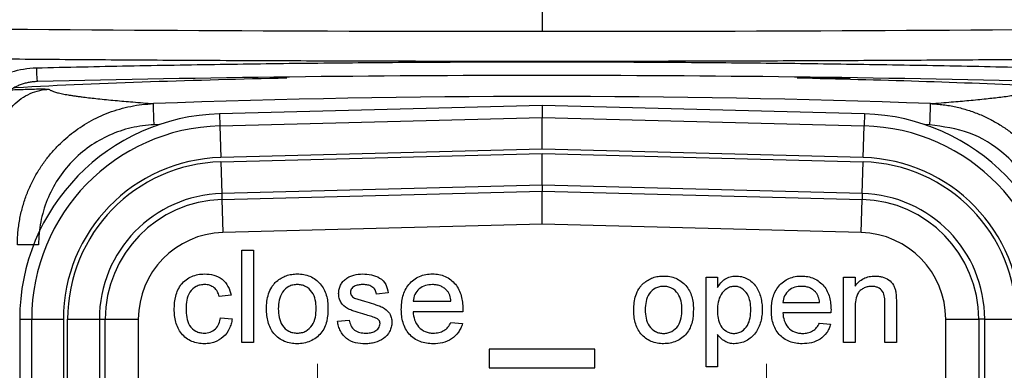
# Model space of a CAD drawing. Header units: millimetres. Extents: x 5 to 597, y 5 to 415.
# Tile 29 of 132: x 248.41 to 255.87, y 322.16 to 324.81. Entities that reach past the tile are written whole.
import ezdxf

# ---------------------------------------------------------------- set-up
doc = ezdxf.new("R2010")
doc.units = ezdxf.units.MM
doc.styles.add('SLDTEXTSTYLE0', font='ARIAL.TTF', dxfattribs={"width": 0.948})
doc.dimstyles.new('SLDDIMSTYLE4', dxfattribs={"dimtxt": 2.5, "dimasz": 2.5, "dimexe": 0, "dimexo": 0.0625, "dimtad": 1, "dimdec": 1, "dimlfac": 5, "dimrnd": 1e-09, "dimzin": 12, "dimdsep": 46, "dimtxsty": 'SLDTEXTSTYLE0', "dimsah": 1, "dimcen": 0.09, "dimadec": 0, "dimazin": 3, "dimtfac": 1, "dimtdec": 1, "dimtofl": 0, "dimtmove": 0, "dimatfit": 3, "dimfxl": 0, "dimfrac": 2, "dimtolj": 1, "dimtzin": 12, "dimarcsym": 0})
doc.dimstyles.new('SLDDIMSTYLE5', dxfattribs={"dimtxt": 2.5, "dimasz": 2.5, "dimexe": 0, "dimexo": 0.0625, "dimtad": 1, "dimdec": 0, "dimlfac": 5, "dimrnd": 1e-09, "dimzin": 12, "dimdsep": 46, "dimtxsty": 'SLDTEXTSTYLE0', "dimsah": 1, "dimcen": 0.09, "dimadec": 0, "dimazin": 3, "dimtfac": 1, "dimtdec": 0, "dimtofl": 0, "dimtmove": 0, "dimatfit": 3, "dimfxl": 0, "dimfrac": 2, "dimtolj": 1, "dimtzin": 12, "dimarcsym": 0})

# ---------------------------------------------------------------- blocks, each defined once
blk = doc.blocks.new('_D_5')
at = {"color": 7, "linetype": 'Continuous', "lineweight": 0}
for p, q in [((253.3382, 340.0624), (273.6657, 340.0624)), ((272.6657, 340.0624), (272.6657, 303.1691)), ((258.4833, 303.1691), (273.6657, 303.1691))]:
    blk.add_line(p, q, dxfattribs=at)
at = {"color": 7, "linetype": 'Continuous', "lineweight": 18}
for points in [[(272.6657, 340.0624), (272.3557, 337.5624), (272.9757, 337.5624)], [(272.6657, 303.1691), (272.9757, 305.6691), (272.3557, 305.6691)]]:
    blk.add_solid(points, dxfattribs=at)
at = {"color": 7, "linetype": 'Continuous', "lineweight": 18, "insert": (269.4431, 317.2905), "char_height": 2.5, "attachment_point": 1, "rotation": 90, "style": 'SLDTEXTSTYLE0'}
blk.add_mtext('184,5', dxfattribs=at)
blk = doc.blocks.new('_D_6')
at = {"color": 7, "linetype": 'Continuous', "lineweight": 0}
for p, q in [((242.0878, 322.1208), (242.0878, 294.7191)), ((262.6454, 322.1208), (262.6454, 314.1311)), ((262.6454, 312.6071), (262.6454, 303.9311)), ((262.6454, 302.4071), (262.6454, 294.7191)), ((262.6454, 295.7191), (242.0878, 295.7191))]:
    blk.add_line(p, q, dxfattribs=at)
at = {"color": 7, "linetype": 'Continuous', "lineweight": 18}
for points in [[(242.0878, 295.7191), (244.5878, 295.4091), (244.5878, 296.0291)], [(262.6454, 295.7191), (260.1454, 296.0291), (260.1454, 295.4091)]]:
    blk.add_solid(points, dxfattribs=at)
at = {"color": 7, "linetype": 'Continuous', "lineweight": 18, "insert": (250.5211, 298.9418), "char_height": 2.5, "attachment_point": 1, "style": 'SLDTEXTSTYLE0'}
blk.add_mtext('103', dxfattribs=at)
blk = doc.blocks.new('SW_CENTERMARKSYMBOL_10')
at = {"color": 0, "linetype": 'Continuous', "lineweight": 18}
for p, q in [((0, 1), (0, 1.2599)), ((0, 0), (0, 0.5)), ((-1, 0), (-1.2599, 0)), ((0, 0), (-0.5, 0)), ((0, 0), (0, -0.5)), ((0, 0), (0.5, 0)), ((1, 0), (1.2599, 0)), ((0, -1), (0, -1.2599))]:
    blk.add_line(p, q, dxfattribs=at)
blk = doc.blocks.new('SW_CENTERMARKSYMBOL_11')
at = {"color": 0, "linetype": 'Continuous', "lineweight": 18}
for p, q in [((0, 1), (0, 1.2599)), ((0, 0), (0, 0.5)), ((-1, 0), (-1.2599, 0)), ((0, 0), (-0.5, 0)), ((0, 0), (0, -0.5)), ((0, 0), (0.5, 0)), ((1, 0), (1.2599, 0)), ((0, -1), (0, -1.2599))]:
    blk.add_line(p, q, dxfattribs=at)

msp = doc.modelspace()

# ---------------------------------------------------------------- linework, layer by layer
at = {"color": 7, "linetype": 'Continuous', "lineweight": 25}
for p, q in [((252.3666, 325.0309), (252.3666, 324.7233)), ((252.3666, 324.4953), (252.3666, 324.4925)), ((252.3666, 324.1628), (249.9259, 324.0989)), ((252.3666, 324.1628), (249.9259, 324.0989)), ((252.3666, 324.1628), (252.3666, 324.0721)), ((254.8073, 324.0989), (252.3666, 324.1628)), ((254.8073, 324.0989), (252.3666, 324.1628)), ((249.9259, 324.0989), (249.9283, 324.0082)), ((249.9259, 324.0989), (249.9259, 324.0989)), ((249.9283, 324.0082), (252.3666, 324.0721)), ((252.3666, 324.0721), (254.8049, 324.0082)), ((254.8073, 324.0989), (254.8049, 324.0082)), ((254.8073, 324.0989), (254.8073, 324.0989)), ((249.9283, 324.0082), (249.9345, 323.7684)), ((254.7986, 323.7684), (254.8049, 324.0082)), ((252.3666, 323.8321), (249.9345, 323.7684)), ((254.7986, 323.7684), (252.3666, 323.8321)), ((249.9354, 323.736), (252.3666, 323.7997)), ((252.3666, 323.7997), (254.7978, 323.736)), ((249.9354, 323.736), (249.9417, 323.4962)), ((254.7915, 323.4962), (254.7978, 323.736)), ((252.3666, 323.5597), (249.9417, 323.4962)), ((254.7915, 323.4962), (252.3666, 323.5597)), ((252.3666, 323.5597), (252.3666, 323.5145)), ((249.9417, 323.4962), (249.9429, 323.4511)), ((249.9429, 323.4511), (252.3666, 323.5145)), ((249.9429, 323.4511), (249.9494, 323.2012)), ((252.3666, 323.5145), (254.7903, 323.4511)), ((254.7838, 323.2012), (254.7903, 323.4511)), ((254.7915, 323.4962), (254.7903, 323.4511)), ((252.3666, 323.2645), (249.9494, 323.2012)), ((254.7838, 323.2012), (252.3666, 323.2645)), ((250.0927, 322.3691), (250.0927, 323.0674)), ((250.0927, 323.0674), (250.1822, 323.0674)), ((250.1822, 323.0674), (250.1822, 322.3691)), ((253.6083, 322.1867), (253.6083, 322.8639)), ((253.6083, 322.8639), (253.6951, 322.8639)), ((253.6951, 322.8639), (253.6951, 322.7854)), ((254.65, 322.3691), (254.65, 322.8639)), ((254.65, 322.8639), (254.7369, 322.8639)), ((254.7369, 322.8639), (254.7369, 322.7949)), ((250.0121, 322.7272), (249.9226, 322.7182)), ((251.2028, 322.7451), (251.1133, 322.7361)), ((251.3908, 322.6824), (251.6773, 322.6824)), ((254.1899, 322.6729), (254.4677, 322.6729)), ((254.7369, 322.6344), (254.7369, 322.3691)), ((254.9626, 322.3691), (254.9626, 322.6645)), ((255.0494, 322.6718), (255.0494, 322.3691)), ((249.9315, 322.5571), (250.0211, 322.5481)), ((251.7664, 322.6018), (251.3908, 322.6018)), ((254.5541, 322.5948), (254.1899, 322.5948)), ((248.4122, 322.545), (248.4121, 322.545)), ((248.4121, 322.545), (248.4121, 318.349)), ((248.4122, 322.545), (248.5029, 322.545)), ((248.4122, 322.545), (248.4122, 318.349)), ((248.5029, 322.545), (248.7428, 322.545)), ((248.5029, 318.349), (248.5029, 322.545)), ((248.7428, 322.545), (248.7428, 318.349)), ((248.7752, 322.545), (249.0151, 322.545)), ((248.7752, 318.349), (248.7752, 322.545)), ((249.0151, 322.545), (249.0602, 322.545)), ((249.0151, 322.545), (249.0151, 318.349)), ((249.0602, 318.349), (249.0602, 322.545)), ((249.0602, 322.545), (249.3101, 322.545)), ((249.3101, 322.545), (249.3101, 318.7389)), ((250.8179, 322.5302), (250.9074, 322.5392)), ((251.6764, 322.5213), (251.7641, 322.5123)), ((254.4668, 322.5166), (254.5518, 322.508)), ((255.423, 322.545), (255.673, 322.545)), ((255.423, 318.7389), (255.423, 322.545)), ((255.673, 322.545), (255.673, 318.349)), ((255.7181, 322.545), (255.673, 322.545)), ((255.7181, 318.349), (255.7181, 322.545)), ((255.7181, 322.545), (255.958, 322.545)), ((253.6951, 322.4312), (253.6951, 322.1867)), ((250.1822, 322.3691), (250.0927, 322.3691)), ((254.7369, 322.3691), (254.65, 322.3691)), ((255.0494, 322.3691), (254.9626, 322.3691)), ((252.7666, 322.3191), (251.9666, 322.3191)), ((251.9666, 322.3191), (251.9666, 322.1791)), ((252.7666, 322.1791), (252.7666, 322.3191)), ((253.6951, 322.1867), (253.6083, 322.1867)), ((251.9666, 322.1791), (252.7666, 322.1791))]:
    msp.add_line(p, q, dxfattribs=at)
at = {"color": 8, "linetype": 'Continuous', "lineweight": 25}
for p, q in [((254.699, 324.3691), (254.2995, 324.3691)), ((249.4691, 324.0177), (249.43, 324.0162)), ((255.3031, 324.0162), (255.2641, 324.0177))]:
    msp.add_line(p, q, dxfattribs=at)
at = {"color": 7, "linetype": 'Continuous', "lineweight": 25}
for centre, radius, start, end in [((252.3666, 244.1891), 80.0411, 87.893275, 92.106725), ((249.9666, 322.545), 1.5544, 91.5, 180), ((254.7666, 322.545), 1.5544, 0, 88.5), ((249.9666, 322.545), 1.4637, 91.5, 180), ((254.7666, 322.545), 1.4637, 0, 88.5), ((249.9666, 322.545), 1.2238, 91.5, 180), ((254.7666, 322.545), 1.2238, 0, 88.5), ((249.9666, 322.545), 1.1914, 91.5, 180), ((254.7666, 322.545), 1.1914, 0, 88.5), ((249.9666, 322.545), 0.9515, 91.5, 180), ((249.9666, 322.545), 0.9064, 91.5, 180), ((254.7666, 322.545), 0.9064, 0, 88.5), ((254.7666, 322.545), 0.9515, 0, 88.5), ((249.9666, 322.545), 0.6565, 91.5, 180), ((254.7666, 322.545), 0.6565, 0, 88.5)]:
    msp.add_arc(centre, radius, start, end, dxfattribs=at)
for points in [[(247.1711, 324.7513), (248.903, 324.7326), (250.6348, 324.7233), (252.3666, 324.7233)], [(252.3666, 324.7233), (254.0984, 324.7233), (255.8302, 324.7326), (257.562, 324.7513)], [(252.3666, 324.1628), (252.3666, 324.1628), (252.3666, 324.1628), (252.3666, 324.1628)], [(251.7669, 322.6248), (251.7668, 322.6171), (251.7666, 322.6095), (251.7664, 322.6018)], [(254.5546, 322.617), (254.5545, 322.6096), (254.5543, 322.6022), (254.5541, 322.5948)]]:
    msp.add_open_spline(points, degree=3, dxfattribs=at)
for points, knots in [([(252.3666, 324.4953), (252.2506, 324.4953), (252.0185, 324.4954), (251.6705, 324.4958), (251.3225, 324.4964), (250.9745, 324.4973), (250.6265, 324.4984), (250.2786, 324.4998), (249.9308, 324.5014), (249.583, 324.5032), (249.2353, 324.5054), (248.8877, 324.5077), (248.5402, 324.5103), (248.1928, 324.5132), (247.8456, 324.5163), (247.4984, 324.5197), (247.2672, 324.5221), (247.1515, 324.5233)], [0, 0, 0, 0, 0.066651, 0.133303, 0.199958, 0.266616, 0.333275, 0.399937, 0.466601, 0.533267, 0.599936, 0.666607, 0.733281, 0.799957, 0.866636, 0.933317, 1, 1, 1, 1]), ([(257.5817, 324.5233), (257.466, 324.5221), (257.2347, 324.5197), (256.8876, 324.5163), (256.5404, 324.5132), (256.193, 324.5103), (255.8455, 324.5077), (255.4979, 324.5054), (255.1502, 324.5032), (254.8024, 324.5014), (254.4545, 324.4998), (254.1066, 324.4984), (253.7587, 324.4973), (253.4107, 324.4964), (253.0626, 324.4958), (252.7146, 324.4954), (252.4826, 324.4953), (252.3666, 324.4953)], [0, 0, 0, 0, 0.066683, 0.133364, 0.200043, 0.266719, 0.333393, 0.400064, 0.466733, 0.533399, 0.600063, 0.666725, 0.733384, 0.800042, 0.866697, 0.933349, 1, 1, 1, 1]), ([(247.9851, 323.9639), (247.9856, 323.9816), (247.9871, 323.9993), (247.9923, 324.0344), (247.9961, 324.0523), (248.0055, 324.0864), (248.014, 324.1116), (248.0247, 324.136), (248.0323, 324.1522), (248.0365, 324.1605), (248.0488, 324.1833), (248.0579, 324.1981), (248.0777, 324.2268), (248.0888, 324.241), (248.1113, 324.2671), (248.1291, 324.2858), (248.1483, 324.3031), (248.1614, 324.3144), (248.1684, 324.3201), (248.188, 324.3353), (248.2084, 324.3496), (248.2299, 324.3626), (248.2445, 324.371), (248.2523, 324.3752), (248.274, 324.3864), (248.2962, 324.3967), (248.323, 324.4071), (248.3347, 324.4112), (248.3425, 324.4139), (248.3467, 324.4152), (248.4095, 324.4352), (248.4721, 324.4454), (248.5382, 324.447)], [0, 0, 0, 0, 0.0625, 0.0625, 0.125, 0.125, 0.1875, 0.21875, 0.21875, 0.25, 0.25, 0.3125, 0.3125, 0.375, 0.375, 0.4375, 0.46875, 0.46875, 0.5, 0.5, 0.5625, 0.59375, 0.59375, 0.625, 0.625, 0.6875, 0.71875, 0.734375, 0.734375, 0.75, 0.75, 1, 1, 1, 1]), ([(248.5382, 324.447), (248.6542, 324.4497), (248.8862, 324.455), (249.2342, 324.4622), (249.5823, 324.4686), (249.9304, 324.4742), (250.2785, 324.4791), (250.6266, 324.4833), (250.9747, 324.4866), (251.3227, 324.4893), (251.6707, 324.4912), (252.0187, 324.4923), (252.2506, 324.4925), (252.3666, 324.4925)], [0, 0, 0, 0, 0.0910202, 0.1820168, 0.2729903, 0.363941, 0.4548695, 0.5457763, 0.6366618, 0.7275264, 0.8183707, 0.9091951, 1, 1, 1, 1]), ([(248.5382, 324.447), (248.5385, 324.435), (248.5389, 324.4219), (248.5401, 324.3965), (248.5409, 324.3842), (248.5426, 324.3638), (248.5435, 324.3558), (248.5453, 324.3457), (248.5462, 324.3435), (248.547, 324.3435)], [0, 0, 0, 0, 0.25, 0.25, 0.5, 0.5, 0.75, 0.75, 1, 1, 1, 1]), ([(252.3666, 324.4925), (252.4825, 324.4925), (252.7145, 324.4923), (253.0625, 324.4912), (253.4105, 324.4893), (253.7585, 324.4866), (254.1066, 324.4833), (254.4547, 324.4791), (254.8028, 324.4742), (255.1509, 324.4686), (255.4989, 324.4622), (255.847, 324.455), (256.0789, 324.4497), (256.1949, 324.447)], [0, 0, 0, 0, 0.090805, 0.181629, 0.272474, 0.363338, 0.454224, 0.54513, 0.636059, 0.72701, 0.817983, 0.90898, 1, 1, 1, 1]), ([(250.4337, 324.3691), (249.7462, 324.3521), (249.0555, 324.335), (248.3705, 324.2954), (248.3673, 324.2952)], [0, 0, 0, 0, 0.995391, 1, 1, 1, 1]), ([(256.1862, 324.3435), (254.9143, 324.3739), (253.6409, 324.3891), (251.0923, 324.3891), (249.8189, 324.3739), (248.547, 324.3435)], [0, 0, 0, 0, 0.5, 0.5, 1, 1, 1, 1]), ([(256.3604, 324.2934), (256.2863, 324.2976), (255.6028, 324.3371), (254.9138, 324.354), (254.2995, 324.3691)], [0, 0, 0, 0, 0.108373, 1, 1, 1, 1]), ([(248.547, 324.3435), (248.538, 324.3431), (248.5194, 324.3423), (248.4911, 324.3386), (248.4615, 324.3326), (248.4309, 324.3239), (248.3937, 324.3099), (248.3387, 324.2821), (248.277, 324.2344), (248.2237, 324.1699), (248.1905, 324.1091), (248.1707, 324.0534), (248.1597, 324.0033), (248.1576, 323.9702), (248.1566, 323.9541)], [0, 0, 0, 0, 0.044128, 0.090961, 0.140523, 0.192832, 0.247904, 0.3371, 0.498558, 0.632278, 0.750139, 0.838141, 0.92135, 1, 1, 1, 1]), ([(248.2527, 323.886), (248.2527, 323.932), (248.2609, 323.9814), (248.2977, 324.0773), (248.3265, 324.1235), (248.4002, 324.2007), (248.445, 324.2316), (248.539, 324.2729), (248.588, 324.2833), (248.634, 324.2855)], [0, 0, 0, 0, 0.25, 0.25, 0.5, 0.5, 0.75, 0.75, 1, 1, 1, 1]), ([(248.634, 324.2855), (248.6358, 324.284), (248.6393, 324.281), (248.6471, 324.2766), (248.6568, 324.2722), (248.6685, 324.2678), (248.6821, 324.2635), (248.6977, 324.2592), (248.7153, 324.255), (248.7349, 324.2508), (248.7565, 324.2466), (248.78, 324.2424), (248.8056, 324.2383), (248.8331, 324.2342), (248.8625, 324.2301), (248.9167, 324.223), (249.0042, 324.2131), (249.1305, 324.2008), (249.2715, 324.1884), (249.3718, 324.1803), (249.4242, 324.1761)], [0, 0, 0, 0, 0.033021, 0.066434, 0.100242, 0.134446, 0.169048, 0.204048, 0.239448, 0.275251, 0.311456, 0.348065, 0.38508, 0.422501, 0.46033, 0.498568, 0.620045, 0.748791, 0.868969, 1, 1, 1, 1]), ([(255.309, 324.1761), (255.3359, 324.1783), (255.3886, 324.1825), (255.4634, 324.1887), (255.533, 324.1947), (255.6237, 324.2028), (255.729, 324.2131), (255.8251, 324.224), (255.8933, 324.2331), (255.941, 324.2403), (255.9827, 324.2476), (256.0183, 324.2549), (256.0479, 324.2624), (256.0713, 324.27), (256.089, 324.2776), (256.0958, 324.2829), (256.0992, 324.2855)], [0, 0, 0, 0, 0.066864, 0.131018, 0.192463, 0.251201, 0.379928, 0.501423, 0.568068, 0.633465, 0.69762, 0.760539, 0.822229, 0.882697, 0.941951, 1, 1, 1, 1]), ([(248.3949, 323.1083), (248.3951, 323.1243), (248.3955, 323.1562), (248.3989, 323.204), (248.4043, 323.2516), (248.4118, 323.2989), (248.4213, 323.3456), (248.433, 323.3917), (248.4465, 323.437), (248.4619, 323.4812), (248.4791, 323.5244), (248.498, 323.5664), (248.5184, 323.6071), (248.5402, 323.6464), (248.5634, 323.6842), (248.5877, 323.7205), (248.613, 323.7552), (248.6392, 323.7882), (248.6661, 323.8196), (248.7014, 323.8576), (248.7469, 323.9018), (248.8052, 323.9508), (248.8688, 323.9969), (248.9374, 324.0393), (249.0108, 324.0771), (249.0882, 324.1098), (249.1691, 324.1365), (249.2526, 324.1568), (249.3379, 324.1708), (249.3954, 324.1743), (249.4242, 324.1761)], [0, 0, 0, 0, 0.029219, 0.058476, 0.087729, 0.116938, 0.146061, 0.175058, 0.203888, 0.232512, 0.260893, 0.288992, 0.316775, 0.344208, 0.371259, 0.397899, 0.424099, 0.449835, 0.475084, 0.499824, 0.544676, 0.59114, 0.639079, 0.688331, 0.738715, 0.790026, 0.842045, 0.89454, 0.947272, 1, 1, 1, 1]), ([(249.43, 324.0162), (249.4293, 324.0349), (249.4286, 324.055), (249.4272, 324.094), (249.4265, 324.1127), (249.4253, 324.1438), (249.4249, 324.1561), (249.4243, 324.172), (249.4242, 324.1757), (249.4242, 324.1761)], [0, 0, 0, 0, 0.25, 0.25, 0.5, 0.5, 0.75, 0.75, 1, 1, 1, 1]), ([(255.3031, 324.0162), (255.3046, 324.0576), (255.3062, 324.0988), (255.3083, 324.1578), (255.309, 324.1754), (255.309, 324.1761)], [0, 0, 0, 0, 0.5, 0.5, 1, 1, 1, 1]), ([(255.309, 324.1761), (255.325, 324.1753), (255.3569, 324.1737), (255.4046, 324.1685), (255.4521, 324.1614), (255.4991, 324.1522), (255.5455, 324.1409), (255.5911, 324.1275), (255.6358, 324.1123), (255.6795, 324.0953), (255.7221, 324.0765), (255.7633, 324.0561), (255.8032, 324.0342), (255.8417, 324.0109), (255.8786, 323.9864), (255.9139, 323.9608), (255.9476, 323.9343), (255.9796, 323.9069), (256.0099, 323.8789), (256.0466, 323.8422), (256.0891, 323.7951), (256.136, 323.735), (256.1798, 323.6697), (256.2196, 323.5995), (256.2547, 323.5248), (256.2844, 323.4462), (256.3082, 323.3644), (256.3254, 323.2802), (256.3362, 323.1946), (256.3376, 323.1371), (256.3383, 323.1083)], [0, 0, 0, 0, 0.02926, 0.058554, 0.087841, 0.117079, 0.146227, 0.175244, 0.20409, 0.232724, 0.261109, 0.289207, 0.316984, 0.344404, 0.371437, 0.398052, 0.424223, 0.449923, 0.475131, 0.499824, 0.544756, 0.591282, 0.639264, 0.688541, 0.73893, 0.790229, 0.842219, 0.89467, 0.947343, 1, 1, 1, 1]), ([(252.3666, 323.8321), (252.3666, 323.86), (252.3666, 323.89), (252.3666, 323.9483), (252.3666, 323.9763), (252.3666, 324.0229), (252.3666, 324.0414), (252.3666, 324.0655), (252.3666, 324.0713), (252.3666, 324.0721)], [0, 0, 0, 0, 0.25, 0.25, 0.5, 0.5, 0.75, 0.75, 1, 1, 1, 1]), ([(249.43, 324.0162), (249.3715, 324.014), (249.3135, 324.0063), (249.1996, 323.9797), (249.1448, 323.9611), (249.0393, 323.9139), (248.9881, 323.8849), (248.893, 323.818), (248.8492, 323.7804), (248.7688, 323.6969), (248.7321, 323.6507), (248.6692, 323.5535), (248.6425, 323.5022), (248.599, 323.3943), (248.5824, 323.3379), (248.5605, 323.2245), (248.5549, 323.1668), (248.5549, 323.1083)], [0, 0, 0, 0, 0.125, 0.125, 0.25, 0.25, 0.375, 0.375, 0.5, 0.5, 0.625, 0.625, 0.75, 0.75, 0.875, 0.875, 1, 1, 1, 1]), ([(252.3666, 323.5597), (252.3666, 323.5604), (252.3666, 323.5662), (252.3666, 323.5904), (252.3666, 323.6088), (252.3666, 323.6554), (252.3666, 323.6834), (252.3666, 323.7417), (252.3666, 323.7717), (252.3666, 323.7997)], [0, 0, 0, 0, 0.25, 0.25, 0.5, 0.5, 0.75, 0.75, 1, 1, 1, 1]), ([(252.3666, 323.2645), (252.3666, 323.2936), (252.3666, 323.3249), (252.3666, 323.3856), (252.3666, 323.4148), (252.3666, 323.4633), (252.3666, 323.4825), (252.3666, 323.5077), (252.3666, 323.5138), (252.3666, 323.5145)], [0, 0, 0, 0, 0.25, 0.25, 0.5, 0.5, 0.75, 0.75, 1, 1, 1, 1]), ([(248.5549, 323.1083), (248.5135, 323.1083), (248.4723, 323.1083), (248.4132, 323.1083), (248.3956, 323.1083), (248.3949, 323.1083)], [0, 0, 0, 0, 0.5, 0.5, 1, 1, 1, 1]), ([(249.5824, 322.6223), (249.5828, 322.6554), (249.5854, 322.6887), (249.6024, 322.7527), (249.6154, 322.7839), (249.646, 322.8231), (249.658, 322.8348), (249.6847, 322.8544), (249.6993, 322.8624), (249.7298, 322.8754), (249.7457, 322.8804), (249.7782, 322.8868), (249.7948, 322.8877), (249.8114, 322.8883)], [0, 0, 0, 0, 0.25, 0.25, 0.5, 0.5, 0.625, 0.625, 0.75, 0.75, 0.875, 0.875, 1, 1, 1, 1]), ([(249.8114, 322.8883), (249.835, 322.8878), (249.8586, 322.8857), (249.9039, 322.8727), (249.9254, 322.8621), (249.9625, 322.8329), (249.9777, 322.8143), (250.0005, 322.7731), (250.0074, 322.7503), (250.0121, 322.7272)], [0, 0, 0, 0, 0.25, 0.25, 0.5, 0.5, 0.75, 0.75, 1, 1, 1, 1]), ([(250.3575, 322.8322), (250.3684, 322.8413), (250.3797, 322.8499), (250.4041, 322.8642), (250.417, 322.8702), (250.4437, 322.8797), (250.4575, 322.8829), (250.4854, 322.8874), (250.4996, 322.8881), (250.5138, 322.8883)], [0, 0, 0, 0, 0.25, 0.25, 0.5, 0.5, 0.75, 0.75, 1, 1, 1, 1]), ([(250.5138, 322.8883), (250.53, 322.8879), (250.5464, 322.8871), (250.5784, 322.8812), (250.5941, 322.8766), (250.6391, 322.8576), (250.666, 322.8378), (250.7088, 322.7887), (250.7243, 322.7591), (250.7381, 322.7123), (250.7413, 322.6962), (250.7454, 322.6639), (250.746, 322.6476), (250.7462, 322.6313)], [0, 0, 0, 0, 0.125, 0.125, 0.25, 0.25, 0.5, 0.5, 0.75, 0.75, 0.875, 0.875, 1, 1, 1, 1]), ([(250.8829, 322.8525), (250.8919, 322.8588), (250.9014, 322.8645), (250.9216, 322.8733), (250.932, 322.8768), (250.9638, 322.8857), (250.9858, 322.8878), (251.0078, 322.8883)], [0, 0, 0, 0, 0.25, 0.25, 0.5, 0.5, 1, 1, 1, 1]), ([(251.0078, 322.8883), (251.0303, 322.8878), (251.0528, 322.8864), (251.0966, 322.8766), (251.1181, 322.869), (251.1566, 322.8459), (251.1729, 322.8292), (251.1936, 322.7893), (251.1988, 322.7672), (251.2028, 322.7451)], [0, 0, 0, 0, 0.25, 0.25, 0.5, 0.5, 0.75, 0.75, 1, 1, 1, 1]), ([(251.3013, 322.6199), (251.3016, 322.6367), (251.3021, 322.6535), (251.3061, 322.6869), (251.3092, 322.7035), (251.3225, 322.7521), (251.3375, 322.7831), (251.3806, 322.8347), (251.408, 322.8558), (251.4542, 322.8759), (251.4705, 322.8808), (251.5035, 322.8871), (251.5204, 322.8879), (251.5372, 322.8883)], [0, 0, 0, 0, 0.125, 0.125, 0.25, 0.25, 0.5, 0.5, 0.75, 0.75, 0.875, 0.875, 1, 1, 1, 1]), ([(251.5372, 322.8883), (251.5536, 322.8879), (251.5701, 322.8869), (251.6024, 322.8808), (251.6183, 322.8761), (251.6632, 322.8559), (251.6899, 322.8352), (251.7318, 322.7845), (251.7463, 322.7541), (251.7592, 322.7065), (251.7622, 322.6903), (251.7661, 322.6577), (251.7666, 322.6412), (251.7669, 322.6248)], [0, 0, 0, 0, 0.125, 0.125, 0.25, 0.25, 0.5, 0.5, 0.75, 0.75, 0.875, 0.875, 1, 1, 1, 1]), ([(253.1358, 322.8182), (253.1463, 322.827), (253.1573, 322.8353), (253.181, 322.8492), (253.1934, 322.8551), (253.2193, 322.8642), (253.2327, 322.8674), (253.2599, 322.8717), (253.2736, 322.8723), (253.2873, 322.8726)], [0, 0, 0, 0, 0.25, 0.25, 0.5, 0.5, 0.75, 0.75, 1, 1, 1, 1]), ([(253.2873, 322.8726), (253.3031, 322.8721), (253.3189, 322.8714), (253.35, 322.8657), (253.3652, 322.8612), (253.4089, 322.8428), (253.435, 322.8236), (253.4765, 322.776), (253.4914, 322.7473), (253.5049, 322.7019), (253.5079, 322.6863), (253.512, 322.655), (253.5125, 322.6392), (253.5128, 322.6234)], [0, 0, 0, 0, 0.125, 0.125, 0.25, 0.25, 0.5, 0.5, 0.75, 0.75, 0.875, 0.875, 1, 1, 1, 1]), ([(253.6951, 322.7854), (253.7027, 322.7975), (253.7105, 322.8095), (253.7291, 322.8313), (253.7396, 322.8412), (253.7632, 322.8574), (253.7763, 322.8635), (253.8039, 322.8711), (253.8183, 322.8721), (253.8326, 322.8726)], [0, 0, 0, 0, 0.25, 0.25, 0.5, 0.5, 0.75, 0.75, 1, 1, 1, 1]), ([(253.8326, 322.8726), (253.8477, 322.8723), (253.8628, 322.8711), (253.8923, 322.8645), (253.9065, 322.8591), (253.9469, 322.8385), (253.97, 322.8176), (254.004, 322.7677), (254.0154, 322.7392), (254.0265, 322.6952), (254.0293, 322.6803), (254.0328, 322.6504), (254.0333, 322.6353), (254.0337, 322.6201)], [0, 0, 0, 0, 0.125, 0.125, 0.25, 0.25, 0.5, 0.5, 0.75, 0.75, 0.875, 0.875, 1, 1, 1, 1]), ([(254.1031, 322.6123), (254.1034, 322.6286), (254.1038, 322.6449), (254.1077, 322.6773), (254.1107, 322.6933), (254.1236, 322.7405), (254.1382, 322.7706), (254.18, 322.8206), (254.2066, 322.841), (254.2514, 322.8606), (254.2671, 322.8653), (254.2992, 322.8714), (254.3155, 322.8722), (254.3318, 322.8726)], [0, 0, 0, 0, 0.125, 0.125, 0.25, 0.25, 0.5, 0.5, 0.75, 0.75, 0.875, 0.875, 1, 1, 1, 1]), ([(254.3318, 322.8726), (254.3478, 322.8722), (254.3637, 322.8712), (254.395, 322.8653), (254.4104, 322.8607), (254.4541, 322.8411), (254.4799, 322.8211), (254.5206, 322.7719), (254.5346, 322.7425), (254.5471, 322.6963), (254.55, 322.6806), (254.5538, 322.6489), (254.5543, 322.633), (254.5546, 322.617)], [0, 0, 0, 0, 0.125, 0.125, 0.25, 0.25, 0.5, 0.5, 0.75, 0.75, 0.875, 0.875, 1, 1, 1, 1]), ([(254.7369, 322.7949), (254.7455, 322.8068), (254.7546, 322.8186), (254.7764, 322.8385), (254.7886, 322.8471), (254.815, 322.8604), (254.8291, 322.8651), (254.858, 322.8713), (254.8728, 322.8722), (254.8876, 322.8726)], [0, 0, 0, 0, 0.25, 0.25, 0.5, 0.5, 0.75, 0.75, 1, 1, 1, 1]), ([(254.8876, 322.8726), (254.8966, 322.8724), (254.9057, 322.8721), (254.9236, 322.8699), (254.9325, 322.8681), (254.9586, 322.8608), (254.9753, 322.8533), (255.0055, 322.8334), (255.0179, 322.8196), (255.0311, 322.7959), (255.0348, 322.7876), (255.0409, 322.7706), (255.043, 322.7618), (255.0449, 322.7529)], [0, 0, 0, 0, 0.125, 0.125, 0.25, 0.25, 0.5, 0.5, 0.75, 0.75, 0.875, 0.875, 1, 1, 1, 1]), ([(249.8119, 322.8077), (249.8011, 322.8075), (249.7902, 322.8066), (249.7688, 322.8021), (249.7585, 322.7984), (249.7293, 322.7837), (249.7127, 322.7685), (249.6886, 322.7322), (249.6818, 322.711), (249.6733, 322.6683), (249.6722, 322.6464), (249.6719, 322.6246)], [0, 0, 0, 0, 0.125, 0.125, 0.25, 0.25, 0.5, 0.5, 0.75, 0.75, 1, 1, 1, 1]), ([(249.9226, 322.7182), (249.919, 322.7306), (249.915, 322.7429), (249.9022, 322.7654), (249.8939, 322.7756), (249.8739, 322.7919), (249.8623, 322.7981), (249.8378, 322.8061), (249.8248, 322.8073), (249.8119, 322.8077)], [0, 0, 0, 0, 0.25, 0.25, 0.5, 0.5, 0.75, 0.75, 1, 1, 1, 1]), ([(250.2807, 322.6242), (250.2811, 322.6433), (250.2818, 322.6623), (250.2867, 322.7002), (250.2907, 322.7189), (250.3025, 322.7551), (250.3104, 322.7726), (250.3257, 322.7968), (250.3312, 322.8046), (250.3436, 322.8191), (250.3506, 322.8257), (250.3575, 322.8322)], [0, 0, 0, 0, 0.25, 0.25, 0.5, 0.5, 0.75, 0.75, 0.875, 0.875, 1, 1, 1, 1]), ([(250.5138, 322.8077), (250.5028, 322.8074), (250.4918, 322.8068), (250.4705, 322.8018), (250.4601, 322.7982), (250.4309, 322.7831), (250.414, 322.7681), (250.3891, 322.7321), (250.3812, 322.7112), (250.3719, 322.6684), (250.3707, 322.6464), (250.3702, 322.6245)], [0, 0, 0, 0, 0.125, 0.125, 0.25, 0.25, 0.5, 0.5, 0.75, 0.75, 1, 1, 1, 1]), ([(250.6567, 322.6271), (250.6563, 322.6488), (250.655, 322.6704), (250.6454, 322.7126), (250.6372, 322.7331), (250.6119, 322.7682), (250.5954, 322.783), (250.5667, 322.7981), (250.5564, 322.8018), (250.5354, 322.8068), (250.5246, 322.8075), (250.5138, 322.8077)], [0, 0, 0, 0, 0.25, 0.25, 0.5, 0.5, 0.75, 0.75, 0.875, 0.875, 1, 1, 1, 1]), ([(250.8268, 322.7403), (250.8272, 322.7512), (250.828, 322.762), (250.8329, 322.7832), (250.8366, 322.7934), (250.8463, 322.8128), (250.8524, 322.8219), (250.8663, 322.8386), (250.8744, 322.8458), (250.8829, 322.8525)], [0, 0, 0, 0, 0.25, 0.25, 0.5, 0.5, 0.75, 0.75, 1, 1, 1, 1]), ([(251.0144, 322.8077), (251.0038, 322.8076), (250.9932, 322.8072), (250.9722, 322.8043), (250.9617, 322.8021), (250.9423, 322.7937), (250.9337, 322.787), (250.9237, 322.7746), (250.9208, 322.77), (250.9172, 322.76), (250.9167, 322.7547), (250.9163, 322.7494)], [0, 0, 0, 0, 0.25, 0.25, 0.5, 0.5, 0.75, 0.75, 0.875, 0.875, 1, 1, 1, 1]), ([(251.1133, 322.7361), (251.1111, 322.7472), (251.1082, 322.7582), (251.0966, 322.7775), (251.0885, 322.7857), (251.0697, 322.7982), (251.0589, 322.8021), (251.0369, 322.807), (251.0257, 322.8075), (251.0144, 322.8077)], [0, 0, 0, 0, 0.25, 0.25, 0.5, 0.5, 0.75, 0.75, 1, 1, 1, 1]), ([(251.5367, 322.8077), (251.519, 322.8073), (251.5011, 322.8055), (251.4673, 322.7946), (251.4513, 322.7861), (251.4238, 322.7636), (251.4122, 322.7496), (251.3963, 322.7178), (251.3927, 322.7001), (251.3908, 322.6824)], [0, 0, 0, 0, 0.25, 0.25, 0.5, 0.5, 0.75, 0.75, 1, 1, 1, 1]), ([(251.6445, 322.7649), (251.6373, 322.7719), (251.63, 322.7786), (251.6133, 322.7895), (251.6045, 322.7942), (251.5859, 322.8013), (251.5762, 322.8038), (251.5566, 322.807), (251.5467, 322.8075), (251.5367, 322.8077)], [0, 0, 0, 0, 0.25, 0.25, 0.5, 0.5, 0.75, 0.75, 1, 1, 1, 1]), ([(253.0613, 322.6165), (253.0617, 322.635), (253.0623, 322.6535), (253.0671, 322.6901), (253.071, 322.7083), (253.0824, 322.7435), (253.0901, 322.7604), (253.1049, 322.7839), (253.1103, 322.7914), (253.1223, 322.8055), (253.1291, 322.8118), (253.1358, 322.8182)], [0, 0, 0, 0, 0.25, 0.25, 0.5, 0.5, 0.75, 0.75, 0.875, 0.875, 1, 1, 1, 1]), ([(253.2873, 322.7945), (253.2767, 322.7942), (253.266, 322.7935), (253.2453, 322.7887), (253.2352, 322.7852), (253.2069, 322.7706), (253.1905, 322.756), (253.1664, 322.7211), (253.1588, 322.7008), (253.1497, 322.6593), (253.1486, 322.638), (253.1481, 322.6168)], [0, 0, 0, 0, 0.125, 0.125, 0.25, 0.25, 0.5, 0.5, 0.75, 0.75, 1, 1, 1, 1]), ([(253.4259, 322.6193), (253.4255, 322.6403), (253.4242, 322.6613), (253.415, 322.7022), (253.407, 322.7221), (253.3825, 322.7561), (253.3665, 322.7704), (253.3386, 322.7851), (253.3287, 322.7887), (253.3083, 322.7935), (253.2978, 322.7942), (253.2873, 322.7945)], [0, 0, 0, 0, 0.25, 0.25, 0.5, 0.5, 0.75, 0.75, 0.875, 0.875, 1, 1, 1, 1]), ([(253.823, 322.7945), (253.8127, 322.7942), (253.8023, 322.793), (253.7826, 322.7868), (253.7733, 322.7821), (253.7474, 322.765), (253.7331, 322.7494), (253.7115, 322.7142), (253.7047, 322.6943), (253.6966, 322.6538), (253.6953, 322.6331), (253.6951, 322.6124)], [0, 0, 0, 0, 0.125, 0.125, 0.25, 0.25, 0.5, 0.5, 0.75, 0.75, 1, 1, 1, 1]), ([(253.9468, 322.6189), (253.9466, 322.639), (253.9454, 322.659), (253.9379, 322.6984), (253.9316, 322.7178), (253.911, 322.7521), (253.8968, 322.7671), (253.8715, 322.7833), (253.8623, 322.7877), (253.843, 322.7931), (253.833, 322.7942), (253.823, 322.7945)], [0, 0, 0, 0, 0.25, 0.25, 0.5, 0.5, 0.75, 0.75, 0.875, 0.875, 1, 1, 1, 1]), ([(254.3314, 322.7945), (254.3142, 322.7941), (254.2969, 322.7923), (254.264, 322.7817), (254.2486, 322.7735), (254.2218, 322.7517), (254.2106, 322.7381), (254.1952, 322.7072), (254.1917, 322.6901), (254.1899, 322.6729)], [0, 0, 0, 0, 0.25, 0.25, 0.5, 0.5, 0.75, 0.75, 1, 1, 1, 1]), ([(254.4359, 322.7529), (254.429, 322.7597), (254.4218, 322.7662), (254.4057, 322.7768), (254.3971, 322.7813), (254.3791, 322.7882), (254.3697, 322.7906), (254.3507, 322.7938), (254.341, 322.7942), (254.3314, 322.7945)], [0, 0, 0, 0, 0.25, 0.25, 0.5, 0.5, 0.75, 0.75, 1, 1, 1, 1]), ([(254.8634, 322.7945), (254.8537, 322.7942), (254.844, 322.7937), (254.825, 322.7896), (254.8156, 322.7867), (254.798, 322.7784), (254.7897, 322.7734), (254.7743, 322.7615), (254.7671, 322.7548), (254.7508, 322.7306), (254.745, 322.7115), (254.738, 322.6733), (254.7371, 322.6538), (254.7369, 322.6344)], [0, 0, 0, 0, 0.125, 0.125, 0.25, 0.25, 0.375, 0.375, 0.5, 0.5, 0.75, 0.75, 1, 1, 1, 1]), ([(254.9626, 322.6645), (254.9624, 322.6802), (254.9621, 322.6959), (254.9577, 322.7269), (254.9538, 322.7426), (254.9363, 322.7686), (254.9234, 322.7786), (254.9021, 322.7885), (254.8945, 322.7909), (254.8791, 322.7938), (254.8713, 322.7942), (254.8634, 322.7945)], [0, 0, 0, 0, 0.25, 0.25, 0.5, 0.5, 0.75, 0.75, 0.875, 0.875, 1, 1, 1, 1]), ([(251.0255, 322.5807), (251.0032, 322.5872), (250.981, 322.5938), (250.9481, 322.6047), (250.9372, 322.6086), (250.9156, 322.617), (250.9048, 322.6214), (250.8743, 322.638), (250.8566, 322.6541), (250.8387, 322.6839), (250.8342, 322.6947), (250.8283, 322.7171), (250.8273, 322.7287), (250.8268, 322.7403)], [0, 0, 0, 0, 0.25, 0.25, 0.375, 0.375, 0.5, 0.5, 0.75, 0.75, 0.875, 0.875, 1, 1, 1, 1]), ([(250.9163, 322.7494), (250.9165, 322.7446), (250.9171, 322.7398), (250.9204, 322.7307), (250.9229, 322.7266), (250.9257, 322.7227)], [0, 0, 0, 0, 0.5, 0.5, 1, 1, 1, 1]), ([(250.9257, 322.7227), (250.9296, 322.718), (250.9341, 322.7139), (250.9442, 322.7072), (250.9497, 322.7047), (250.9552, 322.7023)], [0, 0, 0, 0, 0.5, 0.5, 1, 1, 1, 1]), ([(251.6773, 322.6824), (251.6754, 322.6974), (251.673, 322.7124), (251.6653, 322.7337), (251.662, 322.7405), (251.6543, 322.7535), (251.6496, 322.7594), (251.6445, 322.7649)], [0, 0, 0, 0, 0.5, 0.5, 0.75, 0.75, 1, 1, 1, 1]), ([(254.4677, 322.6729), (254.4659, 322.6874), (254.4635, 322.702), (254.456, 322.7226), (254.4529, 322.7293), (254.4454, 322.7418), (254.4408, 322.7476), (254.4359, 322.7529)], [0, 0, 0, 0, 0.5, 0.5, 0.75, 0.75, 1, 1, 1, 1]), ([(255.0449, 322.7529), (255.0474, 322.7396), (255.0482, 322.726), (255.0491, 322.6989), (255.0492, 322.6854), (255.0494, 322.6718)], [0, 0, 0, 0, 0.5, 0.5, 1, 1, 1, 1]), ([(250.7462, 322.6313), (250.746, 322.5976), (250.744, 322.5636), (250.7285, 322.4979), (250.7144, 322.4663), (250.6714, 322.4141), (250.6433, 322.3939), (250.5969, 322.3735), (250.5807, 322.3683), (250.5475, 322.3616), (250.5306, 322.3607), (250.5138, 322.3601)], [0, 0, 0, 0, 0.25, 0.25, 0.5, 0.5, 0.75, 0.75, 0.875, 0.875, 1, 1, 1, 1]), ([(250.9552, 322.7023), (250.9663, 322.6984), (250.9777, 322.6953), (251.0003, 322.6889), (251.0116, 322.6858), (251.0229, 322.6827)], [0, 0, 0, 0, 0.5, 0.5, 1, 1, 1, 1]), ([(251.0229, 322.6827), (251.0457, 322.6758), (251.0684, 322.6688), (251.1023, 322.6576), (251.1136, 322.6537), (251.1359, 322.6457), (251.1472, 322.6416), (251.1792, 322.626), (251.1983, 322.6103), (251.2178, 322.5804), (251.2225, 322.5693), (251.2285, 322.5462), (251.2293, 322.5343), (251.2297, 322.5224)], [0, 0, 0, 0, 0.25, 0.25, 0.375, 0.375, 0.5, 0.5, 0.75, 0.75, 0.875, 0.875, 1, 1, 1, 1]), ([(249.8115, 322.3601), (249.7951, 322.3606), (249.7786, 322.3614), (249.7463, 322.3672), (249.7304, 322.3718), (249.6851, 322.3911), (249.6582, 322.4116), (249.6165, 322.4624), (249.6023, 322.4929), (249.5897, 322.5405), (249.5868, 322.5567), (249.5831, 322.5894), (249.5827, 322.6058), (249.5824, 322.6223)], [0, 0, 0, 0, 0.125, 0.125, 0.25, 0.25, 0.5, 0.5, 0.75, 0.75, 0.875, 0.875, 1, 1, 1, 1]), ([(249.6719, 322.6246), (249.6722, 322.603), (249.6732, 322.5813), (249.6811, 322.5387), (249.6876, 322.5176), (249.7102, 322.4807), (249.7266, 322.4654), (249.7554, 322.4502), (249.7656, 322.4465), (249.7868, 322.4418), (249.7976, 322.441), (249.8084, 322.4407)], [0, 0, 0, 0, 0.25, 0.25, 0.5, 0.5, 0.75, 0.75, 0.875, 0.875, 1, 1, 1, 1]), ([(249.8084, 322.4407), (249.8241, 322.4409), (249.8398, 322.4429), (249.8692, 322.4537), (249.8827, 322.4621), (249.9053, 322.4837), (249.9135, 322.4974), (249.9257, 322.5263), (249.9291, 322.5416), (249.9315, 322.5571)], [0, 0, 0, 0, 0.25, 0.25, 0.5, 0.5, 0.75, 0.75, 1, 1, 1, 1]), ([(250.5138, 322.3601), (250.4971, 322.3606), (250.4805, 322.3614), (250.4478, 322.3672), (250.4318, 322.372), (250.3858, 322.3913), (250.3584, 322.4117), (250.3156, 322.4625), (250.3011, 322.4934), (250.2883, 322.5416), (250.2853, 322.558), (250.2814, 322.591), (250.281, 322.6076), (250.2807, 322.6242)], [0, 0, 0, 0, 0.125, 0.125, 0.25, 0.25, 0.5, 0.5, 0.75, 0.75, 0.875, 0.875, 1, 1, 1, 1]), ([(250.3702, 322.6245), (250.3707, 322.6026), (250.3718, 322.5805), (250.3812, 322.5377), (250.389, 322.5167), (250.4139, 322.4805), (250.4308, 322.4655), (250.46, 322.4504), (250.4704, 322.4466), (250.4918, 322.4417), (250.5028, 322.441), (250.5138, 322.4407)], [0, 0, 0, 0, 0.25, 0.25, 0.5, 0.5, 0.75, 0.75, 0.875, 0.875, 1, 1, 1, 1]), ([(250.5138, 322.4407), (250.5248, 322.4409), (250.5358, 322.4419), (250.5574, 322.4468), (250.5679, 322.4507), (250.597, 322.4665), (250.6137, 322.4818), (250.6385, 322.5184), (250.646, 322.5397), (250.6552, 322.5829), (250.6563, 322.6051), (250.6567, 322.6271)], [0, 0, 0, 0, 0.125, 0.125, 0.25, 0.25, 0.5, 0.5, 0.75, 0.75, 1, 1, 1, 1]), ([(251.1095, 322.5545), (251.0962, 322.5606), (251.082, 322.5649), (251.0539, 322.5734), (251.0397, 322.577), (251.0255, 322.5807)], [0, 0, 0, 0, 0.5, 0.5, 1, 1, 1, 1]), ([(251.5419, 322.3601), (251.5252, 322.3605), (251.5085, 322.3613), (251.4755, 322.3667), (251.4592, 322.3708), (251.4123, 322.3888), (251.384, 322.4083), (251.3394, 322.4582), (251.3237, 322.4887), (251.3095, 322.5368), (251.3064, 322.5532), (251.3021, 322.5864), (251.3016, 322.6032), (251.3013, 322.6199)], [0, 0, 0, 0, 0.125, 0.125, 0.25, 0.25, 0.5, 0.5, 0.75, 0.75, 0.875, 0.875, 1, 1, 1, 1]), ([(251.3908, 322.6018), (251.3925, 322.5812), (251.3953, 322.5606), (251.4086, 322.5215), (251.4187, 322.5029), (251.4465, 322.4724), (251.4637, 322.4601), (251.4923, 322.4481), (251.5023, 322.4453), (251.5227, 322.4416), (251.533, 322.441), (251.5433, 322.4407)], [0, 0, 0, 0, 0.25, 0.25, 0.5, 0.5, 0.75, 0.75, 0.875, 0.875, 1, 1, 1, 1]), ([(253.2873, 322.3604), (253.2712, 322.3608), (253.2551, 322.3616), (253.2233, 322.3673), (253.2078, 322.3719), (253.1632, 322.3906), (253.1367, 322.4104), (253.0951, 322.4597), (253.0811, 322.4896), (253.0686, 322.5363), (253.0658, 322.5522), (253.062, 322.5843), (253.0616, 322.6004), (253.0613, 322.6165)], [0, 0, 0, 0, 0.125, 0.125, 0.25, 0.25, 0.5, 0.5, 0.75, 0.75, 0.875, 0.875, 1, 1, 1, 1]), ([(253.1481, 322.6168), (253.1486, 322.5955), (253.1497, 322.5741), (253.1588, 322.5326), (253.1663, 322.5122), (253.1904, 322.4772), (253.2068, 322.4626), (253.2352, 322.4479), (253.2453, 322.4442), (253.266, 322.4395), (253.2767, 322.4388), (253.2873, 322.4385)], [0, 0, 0, 0, 0.25, 0.25, 0.5, 0.5, 0.75, 0.75, 0.875, 0.875, 1, 1, 1, 1]), ([(253.5128, 322.6234), (253.5125, 322.5907), (253.5106, 322.5577), (253.4956, 322.494), (253.4818, 322.4633), (253.4402, 322.4128), (253.4129, 322.3931), (253.3679, 322.3733), (253.3522, 322.3684), (253.3201, 322.3619), (253.3037, 322.361), (253.2873, 322.3604)], [0, 0, 0, 0, 0.25, 0.25, 0.5, 0.5, 0.75, 0.75, 0.875, 0.875, 1, 1, 1, 1]), ([(253.2873, 322.4385), (253.298, 322.4388), (253.3087, 322.4397), (253.3296, 322.4445), (253.3398, 322.4482), (253.368, 322.4636), (253.3843, 322.4784), (253.4083, 322.5139), (253.4156, 322.5345), (253.4245, 322.5764), (253.4255, 322.5979), (253.4259, 322.6193)], [0, 0, 0, 0, 0.125, 0.125, 0.25, 0.25, 0.5, 0.5, 0.75, 0.75, 1, 1, 1, 1]), ([(253.6951, 322.6124), (253.6953, 322.5924), (253.6965, 322.5723), (253.7038, 322.533), (253.71, 322.5136), (253.7306, 322.4793), (253.7452, 322.4646), (253.7708, 322.449), (253.7801, 322.445), (253.7994, 322.4399), (253.8094, 322.4388), (253.8195, 322.4385)], [0, 0, 0, 0, 0.25, 0.25, 0.5, 0.5, 0.75, 0.75, 0.875, 0.875, 1, 1, 1, 1]), ([(253.8195, 322.4385), (253.8298, 322.4388), (253.8402, 322.4397), (253.86, 322.4455), (253.8695, 322.4497), (253.8958, 322.4662), (253.9107, 322.4813), (253.9317, 322.5169), (253.9379, 322.537), (253.9455, 322.5776), (253.9466, 322.5983), (253.9468, 322.6189)], [0, 0, 0, 0, 0.125, 0.125, 0.25, 0.25, 0.5, 0.5, 0.75, 0.75, 1, 1, 1, 1]), ([(254.0337, 322.6201), (254.0333, 322.6045), (254.0329, 322.5889), (254.0291, 322.5579), (254.0261, 322.5426), (254.0138, 322.4974), (254.0012, 322.4683), (253.9648, 322.4176), (253.9402, 322.3971), (253.8986, 322.3756), (253.884, 322.3699), (253.8537, 322.3622), (253.8381, 322.3611), (253.8224, 322.3604)], [0, 0, 0, 0, 0.125, 0.125, 0.25, 0.25, 0.5, 0.5, 0.75, 0.75, 0.875, 0.875, 1, 1, 1, 1]), ([(254.3364, 322.3604), (254.3202, 322.3608), (254.304, 322.3615), (254.272, 322.3668), (254.2562, 322.3708), (254.2107, 322.3882), (254.1833, 322.4072), (254.14, 322.4555), (254.1248, 322.485), (254.1111, 322.5317), (254.108, 322.5477), (254.1039, 322.5798), (254.1034, 322.5961), (254.1031, 322.6123)], [0, 0, 0, 0, 0.125, 0.125, 0.25, 0.25, 0.5, 0.5, 0.75, 0.75, 0.875, 0.875, 1, 1, 1, 1]), ([(254.1899, 322.5948), (254.1916, 322.5748), (254.1943, 322.5548), (254.2072, 322.5169), (254.217, 322.4989), (254.2439, 322.4692), (254.2606, 322.4573), (254.2883, 322.4457), (254.298, 322.443), (254.3177, 322.4394), (254.3278, 322.4388), (254.3378, 322.4385)], [0, 0, 0, 0, 0.25, 0.25, 0.5, 0.5, 0.75, 0.75, 0.875, 0.875, 1, 1, 1, 1]), ([(250.0211, 322.5481), (250.0189, 322.5354), (250.0164, 322.5227), (250.0091, 322.498), (250.0045, 322.4859), (249.9878, 322.451), (249.9724, 322.4297), (249.9343, 322.395), (249.9118, 322.3813), (249.8754, 322.3682), (249.8628, 322.365), (249.8373, 322.361), (249.8244, 322.3605), (249.8115, 322.3601)], [0, 0, 0, 0, 0.125, 0.125, 0.25, 0.25, 0.5, 0.5, 0.75, 0.75, 0.875, 0.875, 1, 1, 1, 1]), ([(251.0298, 322.3601), (251.0046, 322.3605), (250.9793, 322.3621), (250.9303, 322.3741), (250.9065, 322.384), (250.8668, 322.4151), (250.8512, 322.4357), (250.8345, 322.4695), (250.8299, 322.4813), (250.8226, 322.5054), (250.8202, 322.5178), (250.8179, 322.5302)], [0, 0, 0, 0, 0.25, 0.25, 0.5, 0.5, 0.75, 0.75, 0.875, 0.875, 1, 1, 1, 1]), ([(250.9074, 322.5392), (250.91, 322.5247), (250.9133, 322.5104), (250.9266, 322.4842), (250.936, 322.4724), (250.9594, 322.455), (250.9731, 322.449), (251.0015, 322.4419), (251.0162, 322.441), (251.0308, 322.4407)], [0, 0, 0, 0, 0.25, 0.25, 0.5, 0.5, 0.75, 0.75, 1, 1, 1, 1]), ([(251.2297, 322.5224), (251.2292, 322.5104), (251.2283, 322.4984), (251.2224, 322.4751), (251.2182, 322.4638), (251.2015, 322.4319), (251.1854, 322.4132), (251.1465, 322.3852), (251.1242, 322.3752), (251.0894, 322.366), (251.0776, 322.3637), (251.0538, 322.3607), (251.0418, 322.3604), (251.0298, 322.3601)], [0, 0, 0, 0, 0.125, 0.125, 0.25, 0.25, 0.5, 0.5, 0.75, 0.75, 0.875, 0.875, 1, 1, 1, 1]), ([(251.0308, 322.4407), (251.043, 322.4407), (251.0552, 322.4415), (251.0792, 322.4456), (251.0912, 322.449), (251.1126, 322.4607), (251.122, 322.469), (251.1326, 322.4839), (251.1355, 322.4894), (251.1393, 322.501), (251.1398, 322.5072), (251.1402, 322.5133)], [0, 0, 0, 0, 0.25, 0.25, 0.5, 0.5, 0.75, 0.75, 0.875, 0.875, 1, 1, 1, 1]), ([(251.1402, 322.5133), (251.1401, 322.5178), (251.1395, 322.5224), (251.1363, 322.5309), (251.134, 322.5348), (251.1254, 322.5454), (251.1176, 322.5503), (251.1095, 322.5545)], [0, 0, 0, 0, 0.25, 0.25, 0.5, 0.5, 1, 1, 1, 1]), ([(251.7641, 322.5123), (251.7605, 322.5007), (251.7565, 322.4892), (251.7462, 322.4672), (251.7401, 322.4566), (251.7191, 322.4268), (251.7014, 322.4096), (251.6607, 322.383), (251.6379, 322.3737), (251.5906, 322.3624), (251.5662, 322.3604), (251.5419, 322.3601)], [0, 0, 0, 0, 0.125, 0.125, 0.25, 0.25, 0.5, 0.5, 0.75, 0.75, 1, 1, 1, 1]), ([(251.5433, 322.4407), (251.5571, 322.4411), (251.571, 322.4419), (251.598, 322.4478), (251.6111, 322.4527), (251.6351, 322.4664), (251.6456, 322.4756), (251.6634, 322.4968), (251.6701, 322.5089), (251.6764, 322.5213)], [0, 0, 0, 0, 0.25, 0.25, 0.5, 0.5, 0.75, 0.75, 1, 1, 1, 1]), ([(254.5518, 322.508), (254.5484, 322.4967), (254.5445, 322.4856), (254.5345, 322.4642), (254.5286, 322.4539), (254.5083, 322.4251), (254.491, 322.4084), (254.4516, 322.3826), (254.4295, 322.3735), (254.3836, 322.3626), (254.36, 322.3606), (254.3364, 322.3604)], [0, 0, 0, 0, 0.125, 0.125, 0.25, 0.25, 0.5, 0.5, 0.75, 0.75, 1, 1, 1, 1]), ([(254.3378, 322.4385), (254.3512, 322.439), (254.3646, 322.4397), (254.3908, 322.4455), (254.4035, 322.4501), (254.4267, 322.4634), (254.437, 322.4723), (254.4542, 322.4929), (254.4607, 322.5047), (254.4668, 322.5166)], [0, 0, 0, 0, 0.25, 0.25, 0.5, 0.5, 0.75, 0.75, 1, 1, 1, 1]), ([(253.8224, 322.3604), (253.8098, 322.3608), (253.7971, 322.3618), (253.7726, 322.3683), (253.7609, 322.3732), (253.7391, 322.3861), (253.729, 322.3938), (253.7105, 322.4111), (253.7026, 322.421), (253.6951, 322.4312)], [0, 0, 0, 0, 0.25, 0.25, 0.5, 0.5, 0.75, 0.75, 1, 1, 1, 1])]:
    msp.add_open_spline(points, degree=3, knots=knots, dxfattribs=at)
at = {"color": 8, "linetype": 'Continuous', "lineweight": 25}
for points, knots in [([(248.3434, 324.2807), (248.3869, 324.2824), (248.4974, 324.2867), (248.6039, 324.2882), (248.6239, 324.2864), (248.634, 324.2855)], [0, 0, 0, 0, 0.2453372, 0.6219684, 1, 1, 1, 1]), ([(256.1554, 323.2133), (256.1423, 323.3071), (256.1113, 323.5305), (255.8952, 323.7936), (255.6089, 323.9749), (255.4051, 324.0024), (255.3031, 324.0162)], [0, 0, 0, 0, 0.2194702, 0.5225378, 0.7611911, 1, 1, 1, 1])]:
    msp.add_open_spline(points, degree=3, knots=knots, dxfattribs=at)

# ---------------------------------------------------------------- block references
at = {"color": 7, "linetype": 'Continuous', "lineweight": 18}
for name, p in [('SW_CENTERMARKSYMBOL_10', (250.6666, 320.9491)), ('SW_CENTERMARKSYMBOL_11', (254.0666, 320.9491))]:
    msp.add_blockref(name, p, dxfattribs=at)

# ---------------------------------------------------------------- dimensions: what is measured, and where the dimension line sits
dim = msp.add_linear_dim(base=(272.6657, 303.1691), p1=(252.3382, 340.0624), p2=(257.4833, 303.1691), angle=90, dimstyle='SLDDIMSTYLE4', dxfattribs=at)
dim.commit()
dim.dimension.update_dxf_attribs({"geometry": '_D_5', "text_midpoint": (272.6657, 321.5874), "dimtype": 160})
dim = msp.add_linear_dim(base=(242.0878, 295.7191), p1=(262.6454, 323.1208), p2=(242.0878, 323.1208), dimstyle='SLDDIMSTYLE5', dxfattribs=at)
dim.commit()
dim.dimension.update_dxf_attribs({"geometry": '_D_6', "text_midpoint": (253.3857, 295.7191), "dimtype": 160})

doc.saveas('drawing.dxf')
